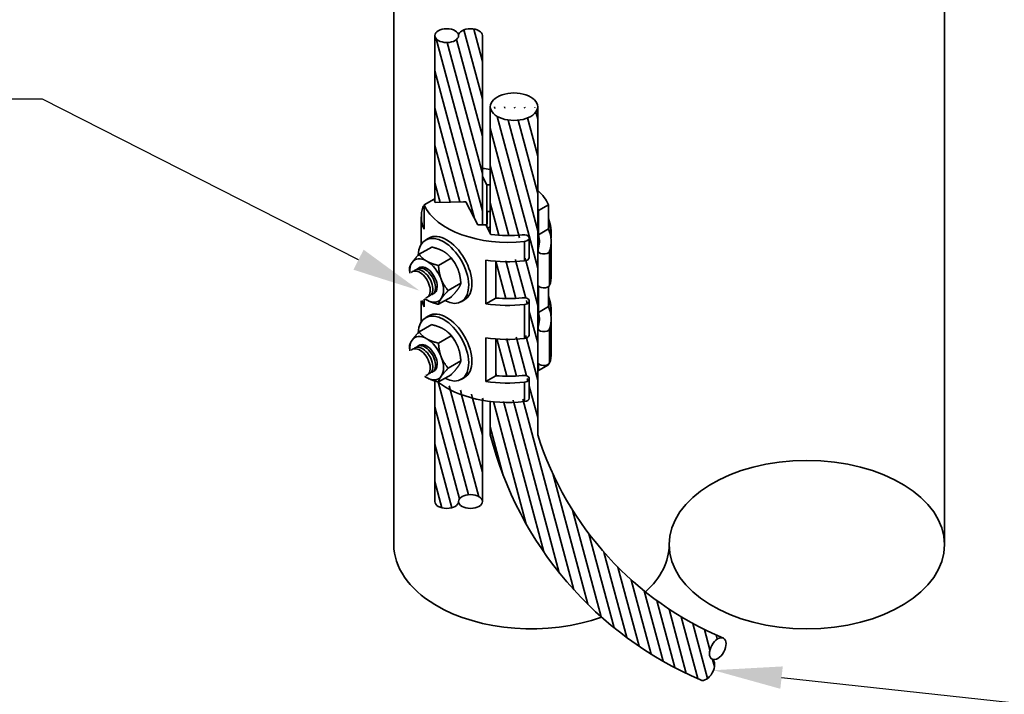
# Model space of a CAD drawing. Header units: inches. Extents: x 302 to 12790, y 497 to 13325.
# Tile 5 of 30: x 2721 to 2851, y 1105 to 1194. Entities that reach past the tile are written whole.
import ezdxf
from ezdxf import colors
from ezdxf.entities.mleader import LeaderData, LeaderLine
from ezdxf.math import Vec2, Vec3

# ---------------------------------------------------------------- set-up
doc = ezdxf.new("R2010")
doc.units = ezdxf.units.IN
doc.header["$MEASUREMENT"] = 0
doc.layers.add('E-ANNO-TEXT', color=7, linetype='Continuous', lineweight=25)
doc.layers.add('E-DETL-MAST', color=253, linetype='Continuous', lineweight=35)
doc.styles.add('Style-Arial', font='arial.ttf')
pattern_1 = [(285, (67.94415552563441, 0), (1.226979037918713, 0.3287680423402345), [])]

msp = doc.modelspace()

# ---------------------------------------------------------------- hatches: boundary and pattern name
at = {"layer": 'E-DETL-MAST'}
h = msp.add_hatch(dxfattribs=at)
h.set_pattern_fill('ANSI31', color=256, scale=10.16209737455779, angle=240)
h.set_pattern_definition(pattern_1)
edge = h.paths.add_edge_path()
edge.add_ellipse((2785.357360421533, 1171.422729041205), major_axis=(-9.814453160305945, 4.745145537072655e-11), ratio=0.5773502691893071, start_angle=12.02591346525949, end_angle=13.42965006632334)
edge.add_line((2775.8112754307, 1170.106705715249), (2779.819881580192, 1170.177203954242))
edge.add_line((2779.819881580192, 1170.177203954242), (2781.395475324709, 1167.15369985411))
edge.add_line((2781.395475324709, 1167.15369985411), (2782.008300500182, 1167.164477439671))
edge.add_line((2782.008300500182, 1167.164477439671), (2782.008300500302, 1192.029127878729))
edge.add_ellipse((2780.445800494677, 1192.029127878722), major_axis=(-1.562500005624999, -7.55428708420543e-12), ratio=0.5773502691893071, start_angle=180.0000000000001, end_angle=359.9996552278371)
edge.add_ellipse((2777.320800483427, 1192.029127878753), major_axis=(-1.562500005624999, 7.553679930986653e-12), ratio=0.5773502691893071, start_angle=3.183231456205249e-12, end_angle=180.0003447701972, ccw=False)
edge.add_line((2775.758300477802, 1192.02912787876), (2775.758300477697, 1170.242116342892))
h = msp.add_hatch(dxfattribs=at)
h.set_pattern_fill('ANSI31', color=256, scale=10.16209737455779, angle=240)
h.set_pattern_definition(pattern_1)
edge = h.paths.add_edge_path()
edge.add_line((2789.286590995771, 1139.554975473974), (2789.286590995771, 1182.594289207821))
edge.add_ellipse((2786.165814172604, 1182.688056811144), major_axis=(-3.125000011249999, 1.510735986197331e-11), ratio=0.5773502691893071, start_angle=-2.2737367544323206e-13, end_angle=177.0209228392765, ccw=False)
edge.add_line((2783.040814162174, 1182.468244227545), (2783.040814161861, 1166.069001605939))
edge.add_line((2783.040814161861, 1166.069001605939), (2783.12644311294, 1165.904682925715))
edge.add_ellipse((2785.357360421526, 1171.42272904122), major_axis=(9.814453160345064, -4.745308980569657e-11), ratio=0.5773502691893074, start_angle=256.8612844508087, end_angle=281.1097618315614)
edge.add_ellipse((2787.399037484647, 1165.419938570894), major_axis=(0.7812500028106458, -3.777013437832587e-12), ratio=0.5773502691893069, start_angle=-78.8902381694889, end_angle=101.10976182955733, ccw=False)
edge.add_line((2788.180287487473, 1165.394495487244), (2788.180287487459, 1162.784515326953))
edge.add_ellipse((2787.39903748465, 1162.868386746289), major_axis=(0.7812500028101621, -3.777056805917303e-12), ratio=0.5773502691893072, start_angle=281.1097618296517, end_angle=360.00000000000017, ccw=False)
edge.add_ellipse((2785.357360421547, 1168.871177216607), major_axis=(-11.37695316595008, 5.500717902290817e-11), ratio=0.5773502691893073, start_angle=81.9722651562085, end_angle=101.10976183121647, ccw=False)
edge.add_line((2783.768541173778, 1162.367057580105), (2783.768541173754, 1157.538550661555))
edge.add_ellipse((2785.357360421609, 1163.130185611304), major_axis=(-9.814453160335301, 4.74520001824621e-11), ratio=0.5773502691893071, start_angle=80.68363623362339, end_angle=101.1097618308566)
edge.add_ellipse((2787.399037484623, 1157.127395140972), major_axis=(0.7812500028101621, -3.777056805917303e-12), ratio=0.5773502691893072, start_angle=-1.1311840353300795e-11, end_angle=101.10976183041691, ccw=False)
edge.add_ellipse((2787.399037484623, 1157.127395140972), major_axis=(0.7812500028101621, -3.777056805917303e-12), ratio=0.5773502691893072, start_angle=-78.89023817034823, end_angle=-1.119555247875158e-11)
edge.add_line((2788.180287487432, 1157.043523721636), (2788.180287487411, 1152.57830802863))
edge.add_ellipse((2787.399037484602, 1152.662179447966), major_axis=(0.7812500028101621, -3.777056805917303e-12), ratio=0.5773502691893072, start_angle=281.10976182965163, end_angle=360.0000000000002, ccw=False)
edge.add_ellipse((2785.357360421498, 1158.664969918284), major_axis=(-11.37695316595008, 5.500717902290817e-11), ratio=0.5773502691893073, start_angle=81.97226515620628, end_angle=101.10976183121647, ccw=False)
edge.add_line((2783.768541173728, 1152.160850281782), (2783.768541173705, 1147.332343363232))
edge.add_ellipse((2785.35736042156, 1152.923978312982), major_axis=(-9.814453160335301, 4.74520001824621e-11), ratio=0.5773502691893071, start_angle=80.68363623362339, end_angle=101.1097618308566)
edge.add_ellipse((2787.399037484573, 1146.921187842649), major_axis=(0.7812500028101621, -3.777056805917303e-12), ratio=0.5773502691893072, start_angle=-1.1311840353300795e-11, end_angle=101.1097618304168, ccw=False)
edge.add_ellipse((2787.399037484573, 1146.921187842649), major_axis=(0.7812500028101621, -3.777056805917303e-12), ratio=0.5773502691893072, start_angle=-78.89023817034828, end_angle=-1.119555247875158e-11)
edge.add_line((2788.180287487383, 1146.837316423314), (2788.180287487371, 1144.285764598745))
edge.add_ellipse((2787.399037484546, 1144.369636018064), major_axis=(0.7812500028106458, -3.777013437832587e-12), ratio=0.5773502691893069, start_angle=281.10976183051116, end_angle=359.9999999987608, ccw=False)
edge.add_ellipse((2785.357360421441, 1150.37242648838), major_axis=(-11.37695316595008, 5.500717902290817e-11), ratio=0.5773502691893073, start_angle=78.25142180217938, end_angle=101.10976183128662, ccw=False)
edge.add_line((2783.040814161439, 1143.941545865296), (2783.040814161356, 1139.554975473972))
edge.add_arc((2829.592322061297, 1151.545608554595), 48.07097013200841, 194.4441432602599, 246.8551677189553)
edge.add_ellipse((2811.451693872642, 1108.712209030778), major_axis=(-0.7539901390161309, -1.368541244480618), ratio=0.577350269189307, start_angle=0, end_angle=179.9999999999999)
edge.add_ellipse((2812.959674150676, 1111.449291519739), major_axis=(-0.7539901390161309, -1.368541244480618), ratio=0.577350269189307, start_angle=186.9665966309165, end_angle=360, ccw=False)
edge.add_arc((2830.400072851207, 1152.589415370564), 43.13020998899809, 197.5904717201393, 247.0930594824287, ccw=False)
h = msp.add_hatch(dxfattribs=at)
h.set_pattern_fill('ANSI31', color=256, scale=10.16209737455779, angle=240)
h.set_pattern_definition(pattern_1)
edge = h.paths.add_edge_path()
edge.add_ellipse((2777.32080048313, 1130.791884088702), major_axis=(-1.562500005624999, 7.553679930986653e-12), ratio=0.5773502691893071, start_angle=0, end_angle=179.9999999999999)
edge.add_ellipse((2780.445800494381, 1130.791884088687), major_axis=(-1.562500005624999, 7.553679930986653e-12), ratio=0.5773502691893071, start_angle=180.0000000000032, end_angle=360, ccw=False)
edge.add_line((2782.008300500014, 1132.59610368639), (2782.00830050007, 1144.094983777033))
edge.add_ellipse((2785.357360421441, 1150.37242648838), major_axis=(-11.37695316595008, 5.500717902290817e-11), ratio=0.5773502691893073, start_angle=35.73941504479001, end_angle=72.88009817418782, ccw=False)
edge.add_spline(control_points=[(2776.12289341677, 1146.535775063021), (2775.931358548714, 1146.585057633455), (2775.758300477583, 1146.637589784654)], knot_values=[0.2581070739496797, 0.2581070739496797, 0.2581070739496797, 0.2878549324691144, 0.2878549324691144, 0.2878549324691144], weights=[1.004289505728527, 1.010983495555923, 1.014626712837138], degree=2, periodic=0)
edge.add_line((2775.758300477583, 1146.633496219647), (2775.758300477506, 1130.79188408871))

# ---------------------------------------------------------------- linework, layer by layer
at = {"layer": 'E-DETL-MAST', "ltscale": 3425}
for p, q in [((2770.365903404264, 1125.119462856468), (2770.365903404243, 1411.868745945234)), ((2842.770793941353, 1411.868745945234), (2842.770793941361, 1188.578190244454)), ((2842.770793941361, 1188.578190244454), (2842.770793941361, 1125.119462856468))]:
    msp.add_line(p, q, dxfattribs=at)
at = {"layer": 'E-DETL-MAST', "extrusion": (-0.7071067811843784, -0.408248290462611, 0.5773502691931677)}
for p, q in [((2775.758300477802, 1192.02912787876), (2775.758300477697, 1170.242116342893)), ((2782.008300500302, 1192.029127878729), (2782.008300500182, 1167.164477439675)), ((2783.040814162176, 1182.572705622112), (2783.040814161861, 1166.069001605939)), ((2782.584834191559, 1172.402746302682), (2782.008300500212, 1173.509092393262)), ((2783.040814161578, 1172.41076549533), (2782.584834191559, 1172.402746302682)), ((2782.584834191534, 1167.299642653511), (2782.584834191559, 1172.402746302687)), ((2774.346436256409, 1169.769992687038), (2775.665110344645, 1170.531329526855)), ((2774.346436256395, 1166.580552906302), (2774.346436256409, 1169.769992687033)), ((2775.81127543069, 1170.106705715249), (2779.819881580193, 1170.177203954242)), ((2779.545201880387, 1170.172373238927), (2779.819881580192, 1170.177203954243)), ((2779.819881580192, 1170.177203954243), (2781.395475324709, 1167.15369985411)), ((2790.704150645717, 1169.805276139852), (2789.385476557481, 1169.043939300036)), ((2789.385476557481, 1169.043939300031), (2789.385476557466, 1165.8544995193)), ((2790.704150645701, 1166.615836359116), (2790.704150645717, 1169.805276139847)), ((2773.980407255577, 1164.617041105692), (2773.980407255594, 1168.233289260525)), ((2783.04081416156, 1168.902381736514), (2782.636970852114, 1168.895279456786)), ((2782.636970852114, 1168.895279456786), (2782.636970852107, 1167.300559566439)), ((2781.395475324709, 1167.15369985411), (2782.465752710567, 1167.1725225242)), ((2782.465752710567, 1167.1725225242), (2783.126443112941, 1165.904682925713)), ((2782.584834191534, 1167.299642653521), (2782.636970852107, 1167.300559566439)), ((2782.596525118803, 1167.277208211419), (2782.584834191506, 1167.299642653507)), ((2782.636970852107, 1167.300559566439), (2782.596525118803, 1167.277208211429)), ((2782.596525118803, 1167.277208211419), (2782.5965251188, 1166.921575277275)), ((2782.700513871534, 1166.722024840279), (2783.040814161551, 1166.918497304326)), ((2789.385476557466, 1165.8544995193), (2790.704150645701, 1166.615836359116)), ((2774.968889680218, 1165.415553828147), (2774.554569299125, 1165.176345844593)), ((2788.18028748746, 1162.868386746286), (2788.180287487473, 1165.419938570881)), ((2773.689048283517, 1163.288669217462), (2775.346329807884, 1164.245501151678)), ((2787.549575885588, 1162.425784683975), (2787.549575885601, 1164.977336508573)), ((2791.070179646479, 1160.497884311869), (2791.0701796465, 1164.963100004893)), ((2776.240600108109, 1161.815530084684), (2777.897881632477, 1162.772362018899)), ((2777.509584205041, 1163.215921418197), (2777.461902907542, 1163.259299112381)), ((2782.453433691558, 1162.520264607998), (2782.45343369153, 1156.779273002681)), ((2789.309114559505, 1159.31912150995), (2789.309114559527, 1163.784337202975)), ((2790.856973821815, 1159.232208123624), (2790.856973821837, 1163.697423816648)), ((2783.768541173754, 1157.538550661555), (2783.768541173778, 1162.367057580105)), ((2779.0217994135, 1160.596687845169), (2779.032057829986, 1160.549615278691)), ((2777.516376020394, 1158.52740869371), (2779.17365754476, 1159.484240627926)), ((2789.385476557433, 1159.124626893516), (2789.385476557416, 1155.648292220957)), ((2790.704150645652, 1156.409629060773), (2790.704150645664, 1159.040064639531)), ((2774.346436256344, 1156.37434560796), (2774.346436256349, 1157.388246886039)), ((2776.240600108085, 1156.712426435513), (2777.897881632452, 1157.669258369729)), ((2782.45343369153, 1156.779273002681), (2783.768541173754, 1157.538550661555)), ((2773.980407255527, 1154.410833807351), (2773.980407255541, 1157.176919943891)), ((2779.656389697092, 1157.296565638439), (2779.242069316, 1157.057357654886)), ((2787.54957588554, 1152.219577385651), (2787.549575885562, 1156.684793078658)), ((2788.180287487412, 1152.662179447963), (2788.180287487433, 1157.127395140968)), ((2789.385476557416, 1155.648292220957), (2790.704150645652, 1156.409629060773)), ((2774.968889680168, 1155.209346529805), (2774.554569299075, 1154.970138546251)), ((2791.07017964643, 1150.291677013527), (2791.070179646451, 1154.756892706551)), ((2773.689048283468, 1153.08246191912), (2775.346329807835, 1154.039293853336)), ((2789.309114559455, 1149.112914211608), (2789.309114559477, 1153.578129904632)), ((2790.856973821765, 1149.026000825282), (2790.856973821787, 1153.491216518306)), ((2776.24060010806, 1151.609322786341), (2777.897881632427, 1152.566154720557)), ((2777.509584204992, 1153.009714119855), (2777.461902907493, 1153.05309181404)), ((2782.453433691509, 1152.314057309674), (2782.453433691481, 1146.573065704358)), ((2783.768541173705, 1147.332343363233), (2783.768541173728, 1152.160850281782)), ((2779.02179941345, 1150.390480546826), (2779.032057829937, 1150.343407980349)), ((2777.516376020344, 1148.321201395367), (2779.173657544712, 1149.278033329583)), ((2789.385476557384, 1148.918419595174), (2789.385476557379, 1147.993636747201)), ((2789.385476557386, 1147.993636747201), (2790.704150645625, 1148.75497358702)), ((2790.704150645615, 1148.754973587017), (2790.704150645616, 1148.833857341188)), ((2776.240600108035, 1146.506219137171), (2777.897881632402, 1147.463051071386)), ((2779.656389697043, 1147.090358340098), (2779.24206931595, 1146.851150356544)), ((2782.453433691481, 1146.573065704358), (2783.768541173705, 1147.332343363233)), ((2775.758300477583, 1146.637589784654), (2775.758300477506, 1130.791884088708)), ((2787.5495758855, 1143.927033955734), (2787.549575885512, 1146.478585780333)), ((2788.180287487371, 1144.369636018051), (2788.180287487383, 1146.921187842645)), ((2782.00830050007, 1144.094983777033), (2782.008300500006, 1130.79188408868)), ((2783.040814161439, 1143.941545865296), (2783.040814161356, 1139.554975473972))]:
    msp.add_line(p, q, dxfattribs=at)
at = {"layer": 'E-DETL-MAST'}
msp.add_line((2789.286590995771, 1139.461207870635), (2789.286590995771, 1182.594289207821), dxfattribs=at)
for centre, radius, start, end in [((2785.362510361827, 1166.00365473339), 5.70312502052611, 354.4371236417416, 20.50912953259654), ((2785.362510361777, 1155.797447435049), 5.703125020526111, 354.4371236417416, 20.50912953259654), ((2829.592322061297, 1151.545608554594), 48.07097013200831, 194.4441432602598, 246.8551677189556), ((2830.400072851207, 1152.589415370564), 43.1302099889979, 197.5904717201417, 247.2392194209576)]:
    msp.add_arc(centre, radius, start, end, dxfattribs=at)
at = {"layer": 'E-DETL-MAST', "extrusion": (5.55111512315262e-17, 5.551115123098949e-17, -1)}
for centre in [(2777.320800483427, 1192.029127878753), (2780.445800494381, 1130.791884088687)]:
    msp.add_ellipse(centre, major_axis=(-1.562500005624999, 7.553679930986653e-12), ratio=0.5773502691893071, dxfattribs=at)
at = {"layer": 'E-DETL-MAST'}
for centre, major_axis, ratio, start_param, end_param in [((2780.445800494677, 1192.029127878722), (-1.562500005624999, -7.55428708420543e-12), 0.5773502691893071, 3.141592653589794, 6.283185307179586), ((2786.165814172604, 1182.688056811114), (-3.125000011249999, -1.510735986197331e-11), 0.5773502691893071, 3.141592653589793, 6.283185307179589), ((2774.124792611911, 1159.515555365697), (0.9715156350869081, -1.682714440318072), 0.5773502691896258, -0.1777106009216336, 3.319303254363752), ((2774.46827525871, 1159.713865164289), (0.9715156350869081, -1.682714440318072), 0.5773502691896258, -0.1777106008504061, 3.319303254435), ((2774.811757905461, 1159.912174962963), (0.9715156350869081, -1.682714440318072), 0.5773502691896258, 3.163884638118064, 3.319303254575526), ((2773.781309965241, 1159.317245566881), (0.9715156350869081, -1.682714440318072), 0.5773502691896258, -0.1777106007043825, 3.319303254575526), ((2774.811757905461, 1159.912174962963), (0.9715156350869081, -1.682714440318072), 0.5773502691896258, -0.1777106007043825, -0.0222919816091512), ((2773.78130996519, 1149.111038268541), (0.9715156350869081, -1.682714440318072), 0.5773502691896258, -0.1777106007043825, 3.319303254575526), ((2774.124792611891, 1149.309348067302), (0.9715156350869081, -1.682714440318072), 0.5773502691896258, -0.1777106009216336, 3.319303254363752), ((2774.46827525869, 1149.507657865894), (0.9715156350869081, -1.682714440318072), 0.5773502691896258, -0.1777106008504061, 3.319303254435), ((2774.811757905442, 1149.705967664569), (0.9715156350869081, -1.682714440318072), 0.5773502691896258, 3.163884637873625, 3.319303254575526), ((2774.811757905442, 1149.705967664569), (0.9715156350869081, -1.682714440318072), 0.5773502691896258, -0.1777106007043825, -0.02229198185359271)]:
    msp.add_ellipse(centre, major_axis=major_axis, ratio=ratio, start_param=start_param, end_param=end_param, dxfattribs=at)
at = {"layer": 'E-DETL-MAST', "extrusion": (5.55111512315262e-17, 5.551115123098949e-17, -1)}
for centre, major_axis, start_param, end_param in [((2786.165814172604, 1182.688056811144), (-3.125000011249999, 1.510735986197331e-11), 3.141592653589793, 6.283185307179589), ((2777.32080048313, 1130.791884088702), (-1.562500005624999, 7.553679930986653e-12), 3.141592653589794, 6.283185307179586)]:
    msp.add_ellipse(centre, major_axis=major_axis, ratio=0.5773502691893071, start_param=start_param, end_param=end_param, dxfattribs=at)
at = {"layer": 'E-DETL-MAST', "extrusion": (5.551115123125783e-17, -2.683846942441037e-28, -1)}
for centre, major_axis, start_param, end_param in [((2779.693226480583, 1168.152539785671), (11.37695316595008, -5.500717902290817e-11), 4.917308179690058, 5.011052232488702), ((2779.693226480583, 1168.152539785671), (11.37695316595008, -5.500717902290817e-11), 5.716339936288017, 6.028835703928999), ((2785.357360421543, 1171.42272904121), (-11.37695316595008, 5.500717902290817e-11), 4.518487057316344, 6.028835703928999), ((2785.357360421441, 1150.37242648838), (-11.37695316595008, 5.500717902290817e-11), 4.518487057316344, 5.659414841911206)]:
    msp.add_ellipse(centre, major_axis=major_axis, ratio=0.5773502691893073, start_param=start_param, end_param=end_param, dxfattribs=at)
at = {"layer": 'E-DETL-MAST', "extrusion": (5.55111512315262e-17, 5.551115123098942e-17, -1)}
for centre, major_axis, start_param, end_param in [((2785.357360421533, 1171.422729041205), (-9.814453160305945, 4.745145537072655e-11), 6.048793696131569, 6.125215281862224), ((2779.693226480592, 1168.152539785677), (9.814453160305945, -4.745145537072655e-11), 6.072574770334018, 6.125215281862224), ((2779.693226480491, 1147.102237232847), (9.814453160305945, -4.745145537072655e-11), 6.072574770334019, 6.125215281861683)]:
    msp.add_ellipse(centre, major_axis=major_axis, ratio=0.5773502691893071, start_param=start_param, end_param=end_param, dxfattribs=at)
at = {"layer": 'E-DETL-MAST', "extrusion": (1.665334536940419e-16, 5.551115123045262e-17, -1)}
for centre, major_axis, start_param, end_param in [((2785.357360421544, 1168.23328926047), (11.37695316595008, -5.500717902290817e-11), 2.887243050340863, 3.335494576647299), ((2779.693226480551, 1164.963100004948), (-11.37695316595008, 5.500717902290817e-11), 2.887243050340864, 3.335494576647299), ((2785.357360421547, 1168.871177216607), (-11.37695316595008, 5.500717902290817e-11), 4.518487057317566, 4.970491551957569), ((2779.693226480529, 1160.497884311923), (11.37695316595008, -5.500717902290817e-11), -2.321341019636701e-16, 0.1939019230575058), ((2785.357360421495, 1158.027081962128), (11.37695316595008, -5.500717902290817e-11), 2.887243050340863, 3.019323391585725), ((2785.357360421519, 1163.13018561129), (11.37695316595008, -5.500717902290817e-11), 1.376894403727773, 1.828898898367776), ((2779.693226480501, 1154.756892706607), (-11.37695316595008, 5.500717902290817e-11), 2.887243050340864, 3.335494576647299), ((2785.357360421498, 1158.664969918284), (-11.37695316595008, 5.500717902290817e-11), 4.518487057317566, 4.970491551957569), ((2779.69322648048, 1150.291677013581), (11.37695316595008, -5.500717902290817e-11), -4.642682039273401e-16, 0.1939019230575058), ((2785.357360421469, 1152.923978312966), (11.37695316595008, -5.500717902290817e-11), 1.376894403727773, 1.828898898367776)]:
    msp.add_ellipse(centre, major_axis=major_axis, ratio=0.5773502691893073, start_param=start_param, end_param=end_param, dxfattribs=at)
at = {"layer": 'E-DETL-MAST', "extrusion": (1.665334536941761e-16, 8.326672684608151e-17, -1)}
for centre, major_axis, start_param, end_param in [((2774.960222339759, 1169.412052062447), (-0.7812500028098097, 3.77714354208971e-12), 0.1939019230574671, 0.6670564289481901), ((2790.090364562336, 1163.78433720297), (0.7812500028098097, -3.77714354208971e-12), 0.1939019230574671, 3.335494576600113), ((2790.090364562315, 1159.319121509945), (-0.7812500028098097, 3.77714354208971e-12), 3.33549457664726, 6.283185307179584), ((2790.090364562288, 1153.578129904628), (0.7812500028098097, -3.77714354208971e-12), 0.1939019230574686, 3.335494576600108), ((2790.090364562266, 1149.112914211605), (-0.7812500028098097, 3.77714354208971e-12), 3.33549457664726, 6.283185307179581)]:
    msp.add_ellipse(centre, major_axis=major_axis, ratio=0.5773502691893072, start_param=start_param, end_param=end_param, dxfattribs=at)
at = {"layer": 'E-DETL-MAST', "extrusion": (1.650000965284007e-16, -6.374394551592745e-17, -1)}
for centre, start_param, end_param in [((2788.014160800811, 1167.534585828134), 5.014228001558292, 5.497787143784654), ((2788.014160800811, 1167.534585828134), 5.497787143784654, 5.593679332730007), ((2788.014160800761, 1157.328378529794), 5.014228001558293, 5.497787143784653), ((2788.014160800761, 1157.328378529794), 5.497787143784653, 5.593679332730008)]:
    msp.add_ellipse(centre, major_axis=(2.148437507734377, -3.721202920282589), ratio=0.577350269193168, start_param=start_param, end_param=end_param, dxfattribs=at)
at = {"layer": 'E-DETL-MAST', "extrusion": (9.08065713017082e-17, -4.625929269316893e-17, -1)}
for centre, start_param, end_param in [((2776.898319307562, 1161.116851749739), 5.537407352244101, 10.15718053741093), ((2777.312639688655, 1161.356059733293), 2.684545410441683e-16, 3.141592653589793), ((2776.898319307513, 1150.910644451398), 5.537407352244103, 10.15718053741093), ((2777.312639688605, 1151.149852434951), 2.684545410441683e-16, 3.141592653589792)]:
    msp.add_ellipse(centre, major_axis=(-2.3437500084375, 4.059494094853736), ratio=0.5773502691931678, start_param=start_param, end_param=end_param, dxfattribs=at)
at = {"layer": 'E-DETL-MAST', "extrusion": (5.551115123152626e-17, 5.551115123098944e-17, -1)}
msp.add_ellipse((2785.357360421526, 1171.42272904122), major_axis=(9.814453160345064, -4.745308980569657e-11), ratio=0.5773502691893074, start_param=1.376894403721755, end_param=1.800110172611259, dxfattribs=at)
at = {"layer": 'E-DETL-MAST', "extrusion": (5.55111512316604e-17, 8.326672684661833e-17, -1)}
for centre, start_param, end_param in [((2787.399037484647, 1165.419938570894), 4.518487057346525, 7.660079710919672), ((2787.399037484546, 1144.369636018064), 2.16279459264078e-11, 1.376894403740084)]:
    msp.add_ellipse(centre, major_axis=(0.7812500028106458, -3.777013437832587e-12), ratio=0.5773502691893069, start_param=start_param, end_param=end_param, dxfattribs=at)
at = {"layer": 'E-DETL-MAST', "extrusion": (2.220446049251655e-16, 2.775557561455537e-17, -1)}
for centre in [(2779.693226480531, 1164.963100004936), (2779.693226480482, 1154.756892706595)]:
    msp.add_ellipse(centre, major_axis=(9.81445316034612, -4.745145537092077e-11), ratio=0.5773502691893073, start_param=6.125215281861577, end_param=6.477087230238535, dxfattribs=at)
at = {"layer": 'E-DETL-MAST', "extrusion": (1.047357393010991e-16, 4.063698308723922e-17, -0.9999999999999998)}
for centre, start_param, end_param in [((2774.688610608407, 1159.84107583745), 2.879793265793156, 3.926990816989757), ((2776.898319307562, 1161.116851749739), 4.207273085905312, 4.974188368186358), ((2774.688610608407, 1159.84107583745), 2.245927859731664, 2.879793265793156), ((2774.688610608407, 1159.84107583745), 3.926990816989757, 4.974188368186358), ((2776.898319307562, 1161.116851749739), 4.974188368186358, 5.217504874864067), ((2774.688610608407, 1159.84107583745), 4.974188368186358, 6.02138591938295), ((2774.688610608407, 1159.84107583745), 0.7853981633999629, 0.8956647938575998), ((2774.688610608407, 1159.84107583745), 6.02138591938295, 7.068583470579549), ((2774.688610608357, 1149.634868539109), 2.879793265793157, 3.926990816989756), ((2774.688610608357, 1149.634868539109), 3.926990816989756, 4.974188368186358), ((2776.898319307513, 1150.910644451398), 4.207273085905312, 4.974188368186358), ((2774.688610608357, 1149.634868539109), 2.245927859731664, 2.879793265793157), ((2776.898319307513, 1150.910644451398), 4.974188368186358, 5.217504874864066), ((2774.688610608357, 1149.634868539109), 4.974188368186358, 6.021385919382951), ((2774.688610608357, 1149.634868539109), 0.7853981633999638, 0.8956647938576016), ((2774.688610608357, 1149.634868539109), 6.021385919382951, 7.06858347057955)]:
    msp.add_ellipse(centre, major_axis=(1.562500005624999, -2.706329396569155), ratio=0.5773502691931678, start_param=start_param, end_param=end_param, dxfattribs=at)
at = {"layer": 'E-DETL-MAST', "extrusion": (1.110223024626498e-16, 2.775557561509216e-17, -1)}
for centre, start_param, end_param in [((2787.39903748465, 1162.868386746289), -3.076740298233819e-15, 1.376894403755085), ((2787.399037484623, 1157.127395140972), 4.518487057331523, 7.66007971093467), ((2787.399037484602, 1152.662179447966), -4.230517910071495e-15, 1.376894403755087), ((2787.399037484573, 1146.921187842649), 4.518487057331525, 7.660079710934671)]:
    msp.add_ellipse(centre, major_axis=(0.7812500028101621, -3.777056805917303e-12), ratio=0.5773502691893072, start_param=start_param, end_param=end_param, dxfattribs=at)
at = {"layer": 'E-DETL-MAST', "extrusion": (1.431949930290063e-16, -2.597639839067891e-17, -1)}
for centre, start_param, end_param in [((2774.688610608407, 1159.84107583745), 3.00551517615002, 5.497787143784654), ((2774.688610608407, 1159.84107583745), 5.497787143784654, 6.419262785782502), ((2774.688610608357, 1149.634868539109), 3.005515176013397, 5.497787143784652), ((2774.688610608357, 1149.634868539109), 5.497787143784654, 6.419262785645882)]:
    msp.add_ellipse(centre, major_axis=(0.9765625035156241, -1.691455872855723), ratio=0.5773502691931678, start_param=start_param, end_param=end_param, dxfattribs=at)
at = {"layer": 'E-DETL-MAST', "extrusion": (1.110223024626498e-16, 2.775557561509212e-17, -1)}
for centre in [(2785.357360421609, 1163.130185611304), (2785.35736042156, 1152.923978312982)]:
    msp.add_ellipse(centre, major_axis=(-9.814453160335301, 4.74520001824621e-11), ratio=0.5773502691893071, start_param=4.518487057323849, end_param=4.874990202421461, dxfattribs=at)
at = {"layer": 'E-DETL-MAST', "ltscale": 3425}
msp.add_ellipse((2824.669571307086, 1125.119462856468), major_axis=(18.10122263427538, 0), ratio=0.6116703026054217, dxfattribs=at)
for start_param, end_param in [(0, 0.7924573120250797), (2.546374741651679, 3.141592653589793), (0.792457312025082, 2.105111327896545)]:
    msp.add_ellipse((2788.467126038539, 1125.119462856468), major_axis=(-18.10122263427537, 0), ratio=0.6116703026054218, start_param=start_param, end_param=end_param, dxfattribs=at)
at = {"layer": 'E-DETL-MAST', "extrusion": (-2.18332411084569e-17, 7.54074625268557e-17, -0.9999999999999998)}
msp.add_ellipse((2812.959674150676, 1111.449291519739), major_axis=(-0.7539901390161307, -1.368541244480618), ratio=0.5773502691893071, dxfattribs=at)
msp.add_ellipse((2811.451693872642, 1108.712209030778), major_axis=(-0.7539901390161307, -1.368541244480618), ratio=0.5773502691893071, start_param=3.141592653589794, end_param=6.283185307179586, dxfattribs=at)
at = {"layer": 'E-DETL-MAST'}
for points, weights in [([(2775.346329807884, 1164.245501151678), (2776.306229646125, 1164.010246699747), (2776.898319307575, 1163.668403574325)], [1, 1.037954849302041, 1]), ([(2773.689048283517, 1163.288669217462), (2773.070991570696, 1162.642874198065), (2772.774946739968, 1162.221706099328)], [1, 1.037954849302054, 1]), ([(2774.688610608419, 1162.392627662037), (2774.096520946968, 1162.734470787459), (2773.689048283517, 1163.288669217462)], [1, 1.037954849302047, 1]), ([(2776.898319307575, 1163.668403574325), (2777.490408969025, 1163.326560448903), (2777.897881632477, 1162.772362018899)], [1, 1.037954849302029, 1]), ([(2777.897881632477, 1162.772362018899), (2778.515938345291, 1162.050784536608), (2778.811983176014, 1161.28777331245)], [1, 1.037954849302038, 1]), ([(2772.774946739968, 1162.221706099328), (2772.478901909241, 1161.800538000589), (2772.413272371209, 1161.473686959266)], [1, 1.037954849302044, 1]), ([(2772.413272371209, 1161.473686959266), (2772.435104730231, 1161.127546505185), (2772.480092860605, 1160.821262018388)], [1, 1.012314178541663, 1.016637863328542]), ([(2776.240600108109, 1161.815530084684), (2775.28070026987, 1162.050784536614), (2774.688610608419, 1162.392627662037)], [1, 1.037954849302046, 1]), ([(2776.602274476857, 1160.01199740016), (2776.306229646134, 1160.77500862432), (2776.240600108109, 1161.815530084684)], [1, 1.037954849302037, 1]), ([(2778.811983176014, 1161.28777331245), (2779.108028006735, 1160.524762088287), (2779.17365754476, 1159.484240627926)], [1, 1.037954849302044, 1]), ([(2777.516376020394, 1158.52740869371), (2776.89831930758, 1159.248986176), (2776.602274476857, 1160.01199740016)], [1, 1.03795484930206, 1]), ([(2778.811983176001, 1158.736221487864), (2778.515938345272, 1158.315053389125), (2777.897881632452, 1157.669258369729)], [1, 1.037954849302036, 1]), ([(2779.17365754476, 1159.484240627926), (2779.108028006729, 1159.157389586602), (2778.811983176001, 1158.736221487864)], [1, 1.037954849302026, 1]), ([(2774.444023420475, 1157.444588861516), (2774.560748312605, 1157.363345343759), (2774.688610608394, 1157.289524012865)], [1.01258065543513, 1.007959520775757, 1]), ([(2776.240600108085, 1156.712426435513), (2776.306229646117, 1157.039277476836), (2776.602274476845, 1157.460445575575)], [1, 1.037954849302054, 1]), ([(2776.602274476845, 1157.460445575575), (2776.898319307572, 1157.881613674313), (2777.516376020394, 1158.52740869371)], [1, 1.037954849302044, 1]), ([(2774.688610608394, 1157.289524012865), (2775.280700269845, 1156.947680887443), (2776.240600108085, 1156.712426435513)], [1, 1.037954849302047, 1]), ([(2775.346329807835, 1154.039293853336), (2776.306229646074, 1153.804039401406), (2776.898319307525, 1153.462196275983)], [1, 1.037954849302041, 1]), ([(2776.898319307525, 1153.462196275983), (2777.490408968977, 1153.120353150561), (2777.897881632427, 1152.566154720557)], [1, 1.037954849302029, 1]), ([(2773.689048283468, 1153.08246191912), (2773.070991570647, 1152.436666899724), (2772.774946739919, 1152.015498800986)], [1, 1.037954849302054, 1]), ([(2774.68861060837, 1152.186420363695), (2774.096520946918, 1152.528263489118), (2773.689048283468, 1153.08246191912)], [1, 1.037954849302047, 1]), ([(2776.24060010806, 1151.609322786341), (2775.28070026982, 1151.844577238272), (2774.68861060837, 1152.186420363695)], [1, 1.037954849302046, 1]), ([(2777.897881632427, 1152.566154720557), (2778.515938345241, 1151.844577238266), (2778.811983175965, 1151.081566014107)], [1, 1.037954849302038, 1]), ([(2772.774946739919, 1152.015498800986), (2772.478901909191, 1151.594330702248), (2772.413272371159, 1151.267479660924)], [1, 1.037954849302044, 1]), ([(2772.413272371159, 1151.267479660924), (2772.435104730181, 1150.921339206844), (2772.480092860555, 1150.615054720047)], [1, 1.012314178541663, 1.016637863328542]), ([(2776.602274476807, 1149.805790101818), (2776.306229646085, 1150.568801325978), (2776.24060010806, 1151.609322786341)], [1, 1.037954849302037, 1]), ([(2778.811983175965, 1151.081566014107), (2779.108028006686, 1150.318554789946), (2779.173657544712, 1149.278033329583)], [1, 1.037954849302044, 1]), ([(2777.516376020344, 1148.321201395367), (2776.898319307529, 1149.042778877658), (2776.602274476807, 1149.805790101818)], [1, 1.03795484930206, 1]), ([(2776.602274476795, 1147.254238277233), (2776.898319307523, 1147.675406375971), (2777.516376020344, 1148.321201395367)], [1, 1.037954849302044, 1]), ([(2778.811983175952, 1148.53001418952), (2778.515938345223, 1148.108846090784), (2777.897881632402, 1147.463051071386)], [1, 1.037954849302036, 1]), ([(2779.173657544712, 1149.278033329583), (2779.108028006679, 1148.951182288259), (2778.811983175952, 1148.53001418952)], [1, 1.037954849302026, 1]), ([(2774.444023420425, 1147.238381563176), (2774.560748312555, 1147.157138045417), (2774.688610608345, 1147.083316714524)], [1.01258065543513, 1.007959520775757, 1]), ([(2774.688610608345, 1147.083316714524), (2775.280700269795, 1146.741473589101), (2776.240600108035, 1146.506219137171)], [1, 1.037954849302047, 1]), ([(2776.240600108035, 1146.506219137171), (2776.306229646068, 1146.833070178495), (2776.602274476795, 1147.254238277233)], [1, 1.037954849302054, 1])]:
    msp.add_rational_spline(points, weights, degree=2, dxfattribs=at)

# ---------------------------------------------------------------- leaders
at = {"layer": 'E-ANNO-TEXT'}
ml = msp.add_multileader_mtext('Standard', dxfattribs=at)
ml.set_content('CAST BRONZE PARALLEL CABLE SPLICER', color=256, style='Style-Arial')
ml.set_leader_properties()
ml.build(insert=Vec2(0, 0))
ml.multileader.update_dxf_attribs({"text_right_attachment_type": 3, "dogleg_length": 15, "arrow_head_size": 9})
ctx = ml.context
ctx.base_point, ctx.char_height, ctx.arrow_head_size, ctx.landing_gap_size, ctx.plane_origin = Vec3(2592.489682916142, 1214.160382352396), 9, 9, 5, Vec3(2638.778695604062, 1195.048357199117)
ctx.right_attachment = 3
notes = []
notes.append((ctx, [(0, (1, 1, 0), (2724.16976477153, 1183.693806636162), (-1, 0), 15, [(0, [(2773.749789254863, 1158.500445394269)], 0, [])])]))
ctx.mtext.insert, ctx.mtext.width, ctx.mtext.flow_direction = Vec3(2597.489682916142, 1218.737121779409), 118.304695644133, 5
ml = msp.add_multileader_mtext('Standard', dxfattribs=at)
ml.set_content('DOWN CONDUCTOR ROUTED OPPOSITE SIDE OF MAST MAST', color=256, style='Style-Arial')
ml.set_leader_properties()
ml.build(insert=Vec2(0, 0))
ml.multileader.update_dxf_attribs({"text_right_attachment_type": 3, "dogleg_length": 15, "arrow_head_size": 9})
ctx = ml.context
ctx.base_point, ctx.char_height, ctx.arrow_head_size, ctx.landing_gap_size, ctx.plane_origin = Vec3(2889.208581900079, 1101.897052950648), 9, 9, 5, Vec3(2924.023012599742, 1145.163095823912)
ctx.right_attachment = 3
notes.append((ctx, [(1, (1, 1, 0), (2874.208581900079, 1101.897052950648), (1, 0), 15, [(0, [(2812.398593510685, 1108.615184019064)], 0, [])])]))
ctx.mtext.insert, ctx.mtext.width, ctx.mtext.flow_direction = Vec3(2894.208581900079, 1106.47379237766), 136.8882232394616, 5
for ctx, leaders in notes:
    for number, flags, end, landing, length, lines in leaders:
        leader = LeaderData()
        leader.index, (leader.has_last_leader_line, leader.has_dogleg_vector, leader.attachment_direction) = number, flags
        leader.last_leader_point, leader.dogleg_vector, leader.dogleg_length = Vec3(end), Vec3(landing), length
        for number, points, colour, breaks in lines:
            line = LeaderLine()
            line.index, line.vertices, line.color, line.breaks = number, Vec3.list(points), colors.encode_raw_color(colour), breaks
            leader.lines.append(line)
        ctx.leaders.append(leader)

doc.saveas('drawing.dxf')
